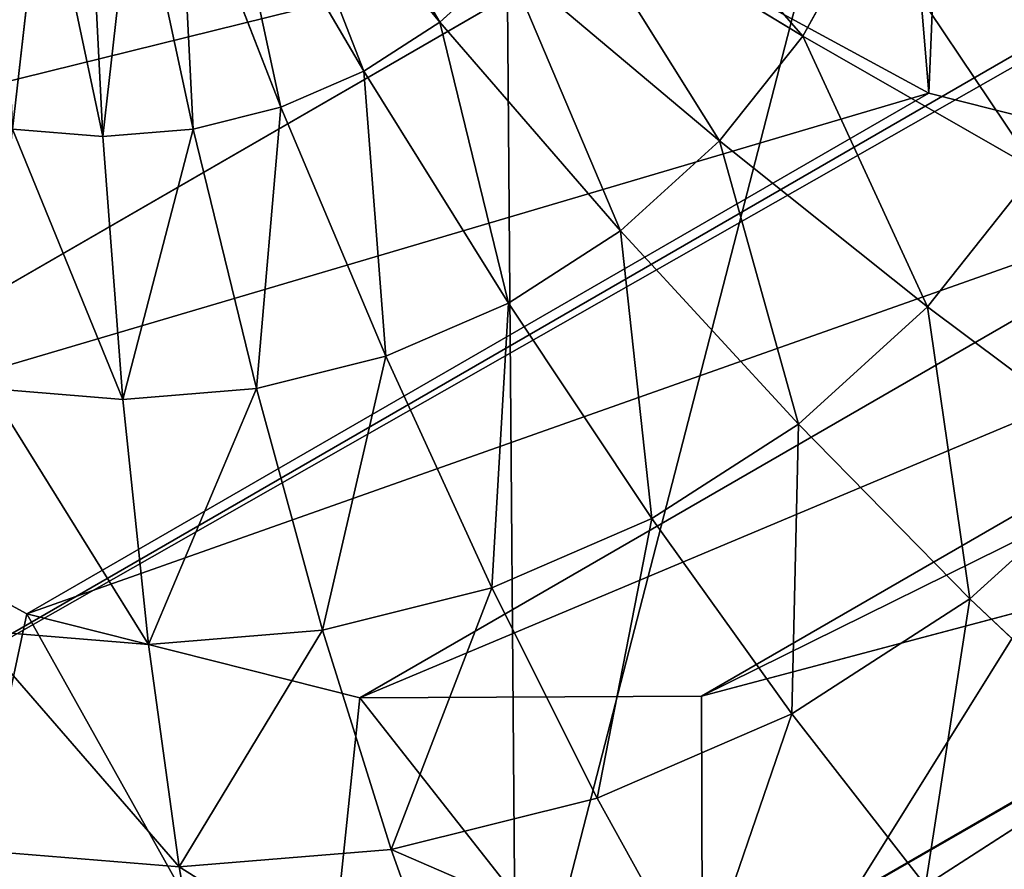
# Model space of a CAD drawing. Extents: x 80 to 596, y 77 to 1633.
# Tile 9 of 256: x 84.1 to 86.8, y 180.87 to 183.21. Entities that reach past the tile are written whole.
import ezdxf

# ---------------------------------------------------------------- set-up
doc = ezdxf.new("R2010")
doc.units = 0
doc.header["$LTSCALE"] = 25.4
doc.layers.get('0').update_dxf_attribs({"color": 13, "linetype": 'CONTINUOUS'})

# ---------------------------------------------------------------- blocks, each defined once
blk = doc.blocks.new('CADILLAC-III-8190-7988-799')
at = {"color": 250}
for p, q in [((-15.2311, 319.2719, 1447.3213), (-254.837, 180.9353, 23.9618)), ((-15.2311, 319.2719, 1447.3213), (-254.837, 180.9353, 23.9618)), ((-12.8344, 318.6058, 1446.9825), (-252.4402, 180.2693, 23.623)), ((-12.8344, 318.6058, 1446.9825), (-252.4402, 180.2693, 23.623))]:
    blk.add_line(p, q, dxfattribs=at)
at = {"color": 18}
for p, q in [((-253.1472, 183.8036, 16.3211), (-252.6501, 183.199, 16.4559)), ((-253.1472, 183.8036, 16.3211), (-252.6501, 183.199, 16.4559)), ((-253.2524, 183.7357, 16.3454), (-252.8587, 183.0645, 16.5041)), ((-253.2524, 183.7357, 16.3454), (-252.8587, 183.0645, 16.5041)), ((-253.3674, 183.6859, 16.3696), (-253.0865, 182.9658, 16.552)), ((-253.3674, 183.6859, 16.3696), (-253.0865, 182.9658, 16.552)), ((-253.7397, 183.6555, 16.4352), (-253.8246, 182.9054, 16.6821)), ((-253.7397, 183.6555, 16.4352), (-253.8246, 182.9054, 16.6821)), ((-253.489, 183.6555, 16.393), (-253.3276, 182.9055, 16.5985)), ((-253.489, 183.6555, 16.393), (-253.3276, 182.9055, 16.5985)), ((-253.5758, 182.8852, 16.6422), (-253.6142, 183.6453, 16.4151)), ((-253.5758, 182.8852, 16.6422), (-253.6142, 183.6453, 16.4151)), ((-252.3116, 183.5609, 16.3637), (-251.6525, 183.161, 16.5547)), ((-252.3116, 183.5609, 16.3637), (-251.6525, 183.161, 16.5547)), ((-251.6525, 183.161, 16.5547), (-251.4735, 183.4832, 16.4933)), ((-251.6525, 183.161, 16.5547), (-251.4735, 183.4832, 16.4933)), ((-252.1387, 183.4567, 38.5432), (-254.6173, 182.0257, 23.8188)), ((-252.1387, 183.4567, 38.5432), (-254.6173, 182.0257, 23.8188)), ((-252.1387, 183.4567, 38.5432), (-251.3061, 183.0041, 38.4471)), ((-252.1387, 183.4567, 38.5432), (-251.3061, 183.0041, 38.4471)), ((-252.6501, 183.199, 16.4559), (-252.4662, 183.366, 16.4087)), ((-252.6501, 183.199, 16.4559), (-252.4662, 183.366, 16.4087)), ((-252.4662, 183.366, 16.4087), (-251.881, 182.8728, 16.6212)), ((-252.4662, 183.366, 16.4087), (-251.881, 182.8728, 16.6212)), ((-252.8587, 183.0645, 16.5041), (-252.6501, 183.199, 16.4559)), ((-252.8587, 183.0645, 16.5041), (-252.6501, 183.199, 16.4559)), ((-252.6501, 183.199, 16.4559), (-252.1529, 182.626, 16.691)), ((-252.6501, 183.199, 16.4559), (-252.1529, 182.626, 16.691)), ((-251.881, 182.8728, 16.6212), (-251.6525, 183.161, 16.5547)), ((-251.881, 182.8728, 16.6212), (-251.6525, 183.161, 16.5547)), ((-251.6525, 183.161, 16.5547), (-251.0109, 182.7932, 16.8443)), ((-251.6525, 183.161, 16.5547), (-251.0109, 182.7932, 16.8443)), ((-253.0865, 182.9658, 16.552), (-252.8587, 183.0645, 16.5041)), ((-253.0865, 182.9658, 16.552), (-252.8587, 183.0645, 16.5041)), ((-252.8587, 183.0645, 16.5041), (-252.4612, 182.4271, 16.7622)), ((-252.8587, 183.0645, 16.5041), (-252.4612, 182.4271, 16.7622)), ((-251.3061, 183.0041, 38.4471), (-253.7848, 181.573, 23.7227)), ((-251.3061, 183.0041, 38.4471), (-253.7848, 181.573, 23.7227)), ((-251.3061, 183.0041, 38.4471), (-250.3914, 182.7729, 38.3156)), ((-251.3061, 183.0041, 38.4471), (-250.3914, 182.7729, 38.3156)), ((-253.3276, 182.9055, 16.5985), (-253.0865, 182.9658, 16.552)), ((-253.3276, 182.9055, 16.5985), (-253.0865, 182.9658, 16.552)), ((-253.0865, 182.9658, 16.552), (-252.7979, 182.2812, 16.833)), ((-253.0865, 182.9658, 16.552), (-252.7979, 182.2812, 16.833)), ((-253.5758, 182.8852, 16.6422), (-253.8246, 182.9054, 16.6821)), ((-253.5758, 182.8852, 16.6422), (-253.8246, 182.9054, 16.6821)), ((-253.5758, 182.8852, 16.6422), (-253.3276, 182.9055, 16.5985)), ((-253.5758, 182.8852, 16.6422), (-253.3276, 182.9055, 16.5985)), ((-253.3276, 182.9055, 16.5985), (-253.1542, 182.1922, 16.9017)), ((-253.3276, 182.9055, 16.5985), (-253.1542, 182.1922, 16.9017)), ((-253.5211, 182.1622, 16.9664), (-253.5758, 182.8852, 16.6422)), ((-253.5211, 182.1622, 16.9664), (-253.5758, 182.8852, 16.6422)), ((-252.1529, 182.626, 16.691), (-251.881, 182.8728, 16.6212)), ((-252.1529, 182.626, 16.691), (-251.881, 182.8728, 16.6212)), ((-251.881, 182.8728, 16.6212), (-251.3092, 182.4169, 16.9311)), ((-251.881, 182.8728, 16.6212), (-251.3092, 182.4169, 16.9311)), ((-251.3092, 182.4169, 16.9311), (-251.0109, 182.7932, 16.8443)), ((-251.3092, 182.4169, 16.9311), (-251.0109, 182.7932, 16.8443)), ((-250.3914, 182.7729, 38.3156), (-252.8701, 181.3418, 23.5912)), ((-250.3914, 182.7729, 38.3156), (-252.8701, 181.3418, 23.5912)), ((-249.4522, 182.7776, 38.157), (-251.9309, 181.3466, 23.4326)), ((-249.4522, 182.7776, 38.157), (-251.9309, 181.3466, 23.4326)), ((-252.4612, 182.4271, 16.7622), (-252.1529, 182.626, 16.691)), ((-252.4612, 182.4271, 16.7622), (-252.1529, 182.626, 16.691)), ((-252.1529, 182.626, 16.691), (-251.6642, 182.0947, 17.0222)), ((-252.1529, 182.626, 16.691), (-251.6642, 182.0947, 17.0222)), ((-252.7979, 182.2812, 16.833), (-252.4612, 182.4271, 16.7622)), ((-252.7979, 182.2812, 16.833), (-252.4612, 182.4271, 16.7622)), ((-252.4612, 182.4271, 16.7622), (-252.0668, 181.8349, 17.1152)), ((-252.4612, 182.4271, 16.7622), (-252.0668, 181.8349, 17.1152)), ((-251.6642, 182.0947, 17.0222), (-251.3092, 182.4169, 16.9311)), ((-251.6642, 182.0947, 17.0222), (-251.3092, 182.4169, 16.9311)), ((-251.3092, 182.4169, 16.9311), (-250.7608, 182.0063, 17.3329)), ((-251.3092, 182.4169, 16.9311), (-250.7608, 182.0063, 17.3329)), ((-253.1542, 182.1922, 16.9017), (-252.7979, 182.2812, 16.833)), ((-253.1542, 182.1922, 16.9017), (-252.7979, 182.2812, 16.833)), ((-252.7979, 182.2812, 16.833), (-252.5065, 181.6444, 17.2077)), ((-252.7979, 182.2812, 16.833), (-252.5065, 181.6444, 17.2077)), ((-253.5211, 182.1622, 16.9664), (-253.8889, 182.192, 17.0254)), ((-253.5211, 182.1622, 16.9664), (-253.8889, 182.192, 17.0254)), ((-253.5211, 182.1622, 16.9664), (-253.1542, 182.1922, 16.9017)), ((-253.5211, 182.1622, 16.9664), (-253.1542, 182.1922, 16.9017)), ((-253.1542, 182.1922, 16.9017), (-252.972, 181.5281, 17.2974)), ((-253.1542, 182.1922, 16.9017), (-252.972, 181.5281, 17.2974)), ((-253.451, 181.4889, 17.3818), (-253.5211, 182.1622, 16.9664)), ((-253.451, 181.4889, 17.3818), (-253.5211, 182.1622, 16.9664)), ((-252.0668, 181.8349, 17.1152), (-251.6642, 182.0947, 17.0222)), ((-252.0668, 181.8349, 17.1152), (-251.6642, 182.0947, 17.0222)), ((-251.6642, 182.0947, 17.0222), (-251.1928, 181.6142, 17.4438)), ((-251.6642, 182.0947, 17.0222), (-251.1928, 181.6142, 17.4438)), ((-254.6173, 182.0257, 23.8188), (-253.7848, 181.573, 23.7227)), ((-254.6173, 182.0257, 23.8188), (-253.7848, 181.573, 23.7227)), ((-251.1928, 181.6142, 17.4438), (-250.7608, 182.0063, 17.3329)), ((-251.1928, 181.6142, 17.4438), (-250.7608, 182.0063, 17.3329)), ((-252.5065, 181.6444, 17.2077), (-252.0668, 181.8349, 17.1152)), ((-252.5065, 181.6444, 17.2077), (-252.0668, 181.8349, 17.1152)), ((-252.0668, 181.8349, 17.1152), (-251.6826, 181.2982, 17.5569)), ((-252.0668, 181.8349, 17.1152), (-251.6826, 181.2982, 17.5569)), ((-252.972, 181.5281, 17.2974), (-252.5065, 181.6444, 17.2077)), ((-252.972, 181.5281, 17.2974), (-252.5065, 181.6444, 17.2077)), ((-252.5065, 181.6444, 17.2077), (-252.2176, 181.0664, 17.6695)), ((-252.5065, 181.6444, 17.2077), (-252.2176, 181.0664, 17.6695)), ((-251.6826, 181.2982, 17.5569), (-251.1928, 181.6142, 17.4438)), ((-251.6826, 181.2982, 17.5569), (-251.1928, 181.6142, 17.4438)), ((-251.1928, 181.6142, 17.4438), (-250.7467, 181.1931, 17.9483)), ((-251.1928, 181.6142, 17.4438), (-250.7467, 181.1931, 17.9483)), ((-253.7848, 181.573, 23.7227), (-252.8701, 181.3418, 23.5912)), ((-253.7848, 181.573, 23.7227), (-252.8701, 181.3418, 23.5912)), ((-251.9309, 181.3466, 23.4326), (-251.0261, 181.587, 23.2569)), ((-251.9309, 181.3466, 23.4326), (-251.0261, 181.587, 23.2569)), ((-253.451, 181.4889, 17.3818), (-253.9314, 181.5279, 17.4589)), ((-253.451, 181.4889, 17.3818), (-253.9314, 181.5279, 17.4589)), ((-253.451, 181.4889, 17.3818), (-252.972, 181.5281, 17.2974)), ((-253.451, 181.4889, 17.3818), (-252.972, 181.5281, 17.2974)), ((-252.972, 181.5281, 17.2974), (-252.7839, 180.9249, 17.7786)), ((-252.972, 181.5281, 17.2974), (-252.7839, 180.9249, 17.7786)), ((-253.3668, 180.8772, 17.8814), (-253.451, 181.4889, 17.3818)), ((-253.3668, 180.8772, 17.8814), (-253.451, 181.4889, 17.3818)), ((-252.8701, 181.3418, 23.5912), (-251.9309, 181.3466, 23.4326)), ((-252.8701, 181.3418, 23.5912), (-251.9309, 181.3466, 23.4326)), ((-252.2176, 181.0664, 17.6695), (-251.6826, 181.2982, 17.5569)), ((-252.2176, 181.0664, 17.6695), (-251.6826, 181.2982, 17.5569)), ((-251.6826, 181.2982, 17.5569), (-251.3153, 180.8264, 18.0797)), ((-251.6826, 181.2982, 17.5569), (-251.3153, 180.8264, 18.0797)), ((-251.3153, 180.8264, 18.0797), (-250.7467, 181.1931, 17.9483)), ((-251.3153, 180.8264, 18.0797), (-250.7467, 181.1931, 17.9483)), ((-252.7839, 180.9249, 17.7786), (-252.2176, 181.0664, 17.6695)), ((-252.7839, 180.9249, 17.7786), (-252.2176, 181.0664, 17.6695)), ((-252.2176, 181.0664, 17.6695), (-251.9362, 180.5574, 18.2104)), ((-252.2176, 181.0664, 17.6695), (-251.9362, 180.5574, 18.2104)), ((-253.3668, 180.8772, 17.8814), (-253.9513, 180.9247, 17.9752)), ((-253.3668, 180.8772, 17.8814), (-253.9513, 180.9247, 17.9752)), ((-253.3668, 180.8772, 17.8814), (-252.7839, 180.9249, 17.7786)), ((-253.3668, 180.8772, 17.8814), (-252.7839, 180.9249, 17.7786)), ((-252.7839, 180.9249, 17.7786), (-252.5934, 180.3931, 18.337)), ((-252.7839, 180.9249, 17.7786), (-252.5934, 180.3931, 18.337)), ((-253.2699, 180.3377, 18.4562), (-253.3668, 180.8772, 17.8814)), ((-253.2699, 180.3377, 18.4562), (-253.3668, 180.8772, 17.8814))]:
    blk.add_line(p, q, dxfattribs=at)
at = {"color": 250}
mesh = blk.add_polyface(dxfattribs=at)
corners = [(-16.996, 321.0531, 1447.4452), (-257.262, 185.1356, 23.9618), (-256.6019, 182.7165, 24.0858), (-17.6561, 323.4721, 1447.3213)]
mesh.append_faces([[corners[k] for k in face] for face in [(0, 1, 2), (1, 0, 3)]], dxfattribs={"vtx0": -1, "color": 250})
mesh = blk.add_polyface(dxfattribs=at)
corners = [(-15.2311, 319.2719, 1447.3213), (-256.6019, 182.7165, 24.0858), (-254.837, 180.9353, 23.9618), (-16.996, 321.0531, 1447.4452)]
mesh.append_faces([[corners[k] for k in face] for face in [(0, 1, 2), (1, 0, 3)]], dxfattribs={"vtx0": -1, "color": 250})
mesh = blk.add_polyface(dxfattribs=at)
corners = [(-12.8344, 318.6058, 1446.9825), (-254.837, 180.9353, 23.9618), (-252.4402, 180.2693, 23.623), (-15.2311, 319.2719, 1447.3213)]
mesh.append_faces([[corners[k] for k in face] for face in [(0, 1, 2), (1, 0, 3)]], dxfattribs={"vtx0": -1, "color": 250})
mesh = blk.add_polyface(dxfattribs=at)
corners = [(-10.4479, 319.2333, 1446.5198), (-252.4402, 180.2693, 23.623), (-250.0538, 180.8968, 23.1603), (-12.8344, 318.6058, 1446.9825)]
mesh.append_faces([[corners[k] for k in face] for face in [(0, 1, 2), (1, 0, 3)]], dxfattribs={"vtx0": -1, "color": 250})
at = {"color": 18}
mesh = blk.add_polyface(dxfattribs=at)
corners = [(-253.6659, 185.8007, 38.5725), (-253.5881, 187.6789, 38.3769), (-253.7446, 186.7467, 38.4938), (-253.3569, 184.9004, 38.608), (-253.2061, 188.5389, 38.229), (-252.8369, 184.1023, 38.598), (-252.6227, 189.2725, 38.0595), (-252.1387, 183.4567, 38.5432), (-251.8744, 189.8337, 37.879), (-251.3061, 183.0041, 38.4471), (-251.0084, 190.1871, 37.6988), (-250.3914, 182.7729, 38.3156), (-250.0791, 190.3107, 37.5304), (-249.4522, 182.7776, 38.157), (-249.1448, 190.1965, 37.3842), (-248.5474, 183.018, 37.9813), (-248.2642, 189.8519, 37.2695), (-247.7339, 183.479, 37.7996), (-247.4928, 189.2984, 37.1934), (-247.0628, 184.1315, 37.6232), (-246.8788, 188.5709, 37.1608), (-246.5762, 184.9346, 37.4632), (-246.461, 187.715, 37.1736), (-246.3048, 185.8379, 37.3297), (-246.2656, 186.7845, 37.2311)]
mesh.append_faces([[corners[k] for k in face] for face in [(0, 1, 2), (22, 23, 24)]], dxfattribs={"vtx0": -1, "color": 18})
mesh.append_faces([[corners[k] for k in face] for face in [(1, 3, 4), (4, 5, 6), (6, 7, 8), (8, 9, 10), (10, 11, 12), (12, 13, 14), (14, 15, 16), (16, 17, 18), (18, 19, 20), (20, 21, 22)]], dxfattribs={"vtx0": -1, "vtx1": -1, "color": 18})
mesh.append_faces([[corners[k] for k in face] for face in [(1, 0, 3), (4, 3, 5), (6, 5, 7), (8, 7, 9), (10, 9, 11), (12, 11, 13), (14, 13, 15), (16, 15, 17), (18, 17, 19), (20, 19, 21), (22, 21, 23)]], dxfattribs={"vtx0": -1, "vtx2": -1, "color": 18})
mesh = blk.add_polyface(dxfattribs=at)
corners = [(-257.3421, 184.3524, 24.0514), (-257.2352, 186.4875, 23.8259), (-257.4038, 185.4277, 23.9573), (-257.053, 183.3119, 24.1038), (-256.8443, 187.4824, 23.6634), (-256.55, 182.3548, 24.1122), (-256.2491, 188.3657, 23.4773), (-256.2233, 185.3156, 23.7694), (-256.1446, 184.3696, 23.8481), (-255.8567, 181.526, 24.076), (-255.8355, 183.4693, 23.8836), (-255.0054, 180.8642, 23.997), (-255.3156, 182.6713, 23.8736), (-254.6173, 182.0257, 23.8188), (-254.0359, 180.4003, 23.8789), (-253.7848, 181.573, 23.7227), (-252.9937, 180.156, 23.7272), (-252.8701, 181.3418, 23.5912), (-251.9274, 180.1427, 23.549), (-251.9309, 181.3466, 23.4326), (-251.0261, 181.587, 23.2569), (-250.8868, 180.3611, 23.3526), (-250.2126, 182.0479, 23.0752), (-249.9207, 180.8009, 23.1472), (-249.5414, 182.7005, 22.8988), (-249.0742, 181.4417, 22.9425), (-249.0549, 183.5036, 22.7388), (-248.387, 182.2533, 22.7479), (-248.7835, 184.4068, 22.6053), (-248.7442, 185.3534, 22.5067), (-248.7324, 188.2722, 22.2211), (-248.1307, 187.374, 22.2071), (-247.891, 183.1979, 22.5726), (-247.7323, 186.3693, 22.2376), (-247.6096, 184.2313, 22.4248), (-247.5558, 185.3052, 22.3114), (-256.0668, 186.2479, 23.6525), (-255.4777, 189.0961, 23.2765), (-255.6848, 187.1078, 23.5046), (-255.1013, 187.8414, 23.3351), (-254.5661, 189.6396, 23.0702), (-254.3531, 188.4026, 23.1546), (-253.5569, 189.9706, 22.8681), (-253.4871, 188.7561, 22.9744), (-252.4973, 190.0738, 22.6797), (-252.5578, 188.8796, 22.806), (-251.6235, 188.7655, 22.6598), (-251.4368, 189.9443, 22.5138), (-250.7429, 188.4209, 22.5451), (-250.425, 189.5881, 22.3781), (-249.9714, 187.8674, 22.469), (-249.5092, 189.0219, 22.279), (-249.3575, 187.1398, 22.4363), (-248.9397, 186.2839, 22.4492)]
mesh.append_faces([[corners[k] for k in face] for face in [(0, 1, 2), (33, 34, 35)]], dxfattribs={"vtx0": -1, "color": 18})
mesh.append_faces([[corners[k] for k in face] for face in [(1, 3, 4), (4, 5, 6), (7, 5, 8), (8, 9, 10), (10, 11, 12), (12, 11, 13), (13, 14, 15), (15, 16, 17), (17, 18, 19), (19, 18, 20), (20, 21, 22), (22, 23, 24), (24, 25, 26), (26, 27, 28), (28, 27, 29), (30, 27, 31), (31, 32, 33), (6, 36, 37), (36, 6, 7), (37, 39, 40), (40, 41, 42), (42, 43, 44), (44, 46, 47), (47, 48, 49), (49, 50, 51), (51, 52, 30)]], dxfattribs={"vtx0": -1, "vtx1": -1, "color": 18})
mesh.append_faces([[corners[k] for k in face] for face in [(6, 5, 7), (29, 27, 30)]], dxfattribs={"vtx0": -1, "vtx1": -1, "vtx2": -1, "color": 18})
mesh.append_faces([[corners[k] for k in face] for face in [(1, 0, 3), (4, 3, 5), (8, 5, 9), (10, 9, 11), (13, 11, 14), (15, 14, 16), (17, 16, 18), (20, 18, 21), (22, 21, 23), (24, 23, 25), (26, 25, 27), (31, 27, 32), (33, 32, 34), (37, 36, 38), (37, 38, 39), (40, 39, 41), (42, 41, 43), (44, 43, 45), (44, 45, 46), (47, 46, 48), (49, 48, 50), (51, 50, 52), (30, 52, 53), (30, 53, 29)]], dxfattribs={"vtx0": -1, "vtx2": -1, "color": 18})
at = {"color": 250}
mesh = blk.add_polyface(dxfattribs=at)
corners = [(-256.6405, 187.5443, 23.623), (-256.6019, 182.7165, 24.0858), (-257.262, 185.1356, 23.9618), (-254.9038, 189.2972, 23.1603), (-254.837, 180.9353, 23.9618), (-252.5174, 189.9247, 22.6976), (-252.4402, 180.2693, 23.623), (-250.1207, 189.2586, 22.3589), (-250.0538, 180.8968, 23.1603), (-248.3558, 187.4774, 22.2349), (-248.3172, 182.6497, 22.6976), (-247.6957, 185.0584, 22.3589)]
mesh.append_faces([[corners[k] for k in face] for face in [(0, 1, 2), (10, 9, 11)]], dxfattribs={"vtx0": -1, "color": 250})
mesh.append_faces([[corners[k] for k in face] for face in [(1, 3, 4), (4, 5, 6), (6, 7, 8), (8, 9, 10)]], dxfattribs={"vtx0": -1, "vtx1": -1, "color": 250})
mesh.append_faces([[corners[k] for k in face] for face in [(1, 0, 3), (4, 3, 5), (6, 5, 7), (8, 7, 9)]], dxfattribs={"vtx0": -1, "vtx2": -1, "color": 250})
at = {"color": 18}
mesh = blk.add_polyface(dxfattribs=at)
corners = [(-252.8369, 184.1023, 38.598), (-255.8355, 183.4693, 23.8836), (-255.3156, 182.6713, 23.8736), (-253.3569, 184.9004, 38.608)]
mesh.append_faces([[corners[k] for k in face] for face in [(0, 1, 2), (1, 0, 3)]], dxfattribs={"vtx0": -1, "color": 18})
mesh = blk.add_polyface(dxfattribs=at)
corners = [(-252.1387, 183.4567, 38.5432), (-255.3156, 182.6713, 23.8736), (-254.6173, 182.0257, 23.8188), (-252.8369, 184.1023, 38.598)]
mesh.append_faces([[corners[k] for k in face] for face in [(0, 1, 2), (1, 0, 3)]], dxfattribs={"vtx0": -1, "color": 18})
mesh = blk.add_polyface(dxfattribs=at)
corners = [(-253.0544, 183.8878, 16.2973), (-252.6501, 183.199, 16.4559), (-253.1472, 183.8036, 16.3211), (-252.4662, 183.366, 16.4087)]
mesh.append_faces([[corners[k] for k in face] for face in [(0, 1, 2), (1, 0, 3)]], dxfattribs={"vtx0": -1, "color": 18})
mesh = blk.add_polyface(dxfattribs=at)
corners = [(-253.1472, 183.8036, 16.3211), (-252.8587, 183.0645, 16.5041), (-253.2524, 183.7357, 16.3454), (-252.6501, 183.199, 16.4559)]
mesh.append_faces([[corners[k] for k in face] for face in [(0, 1, 2), (1, 0, 3)]], dxfattribs={"vtx0": -1, "color": 18})
mesh = blk.add_polyface(dxfattribs=at)
corners = [(-252.1904, 183.7789, 16.3221), (-251.6525, 183.161, 16.5547), (-252.3116, 183.5609, 16.3637), (-251.4735, 183.4832, 16.4933)]
mesh.append_faces([[corners[k] for k in face] for face in [(0, 1, 2), (1, 0, 3)]], dxfattribs={"vtx0": -1, "color": 18})
mesh = blk.add_polyface(dxfattribs=at)
corners = [(-253.2524, 183.7357, 16.3454), (-253.0865, 182.9658, 16.552), (-253.3674, 183.6859, 16.3696), (-252.8587, 183.0645, 16.5041)]
mesh.append_faces([[corners[k] for k in face] for face in [(0, 1, 2), (1, 0, 3)]], dxfattribs={"vtx0": -1, "color": 18})
mesh = blk.add_polyface(dxfattribs=at)
corners = [(-253.8623, 183.6858, 16.4529), (-253.8246, 182.9054, 16.6821), (-254.0677, 182.9656, 16.7172), (-253.7397, 183.6555, 16.4352)]
mesh.append_faces([[corners[k] for k in face] for face in [(0, 1, 2), (1, 0, 3)]], dxfattribs={"vtx0": -1, "color": 18})
mesh = blk.add_polyface(dxfattribs=at)
corners = [(-253.3674, 183.6859, 16.3696), (-253.3276, 182.9055, 16.5985), (-253.489, 183.6555, 16.393), (-253.0865, 182.9658, 16.552)]
mesh.append_faces([[corners[k] for k in face] for face in [(0, 1, 2), (1, 0, 3)]], dxfattribs={"vtx0": -1, "color": 18})
mesh = blk.add_polyface(dxfattribs=at)
corners = [(-253.7397, 183.6555, 16.4352), (-253.5758, 182.8852, 16.6422), (-253.8246, 182.9054, 16.6821), (-253.6142, 183.6453, 16.4151)]
mesh.append_faces([[corners[k] for k in face] for face in [(0, 1, 2), (1, 0, 3)]], dxfattribs={"vtx0": -1, "color": 18})
mesh = blk.add_polyface(dxfattribs=at)
corners = [(-253.489, 183.6555, 16.393), (-253.5758, 182.8852, 16.6422), (-253.6142, 183.6453, 16.4151), (-253.3276, 182.9055, 16.5985)]
mesh.append_faces([[corners[k] for k in face] for face in [(0, 1, 2), (1, 0, 3)]], dxfattribs={"vtx0": -1, "color": 18})
mesh = blk.add_polyface(dxfattribs=at)
corners = [(-252.3116, 183.5609, 16.3637), (-251.881, 182.8728, 16.6212), (-252.4662, 183.366, 16.4087), (-251.6525, 183.161, 16.5547)]
mesh.append_faces([[corners[k] for k in face] for face in [(0, 1, 2), (1, 0, 3)]], dxfattribs={"vtx0": -1, "color": 18})
mesh = blk.add_polyface(dxfattribs=at)
corners = [(-251.4735, 183.4832, 16.4933), (-251.0109, 182.7932, 16.8443), (-251.6525, 183.161, 16.5547), (-250.777, 183.214, 16.764)]
mesh.append_faces([[corners[k] for k in face] for face in [(0, 1, 2), (1, 0, 3)]], dxfattribs={"vtx0": -1, "color": 18})
mesh = blk.add_polyface(dxfattribs=at)
corners = [(-251.3061, 183.0041, 38.4471), (-254.6173, 182.0257, 23.8188), (-253.7848, 181.573, 23.7227), (-252.1387, 183.4567, 38.5432)]
mesh.append_faces([[corners[k] for k in face] for face in [(0, 1, 2), (1, 0, 3)]], dxfattribs={"vtx0": -1, "color": 18})
mesh = blk.add_polyface(dxfattribs=at)
corners = [(-252.4662, 183.366, 16.4087), (-252.1529, 182.626, 16.691), (-252.6501, 183.199, 16.4559), (-251.881, 182.8728, 16.6212)]
mesh.append_faces([[corners[k] for k in face] for face in [(0, 1, 2), (1, 0, 3)]], dxfattribs={"vtx0": -1, "color": 18})
mesh = blk.add_polyface(dxfattribs=at)
corners = [(-252.6501, 183.199, 16.4559), (-252.4612, 182.4271, 16.7622), (-252.8587, 183.0645, 16.5041), (-252.1529, 182.626, 16.691)]
mesh.append_faces([[corners[k] for k in face] for face in [(0, 1, 2), (1, 0, 3)]], dxfattribs={"vtx0": -1, "color": 18})
mesh = blk.add_polyface(dxfattribs=at)
corners = [(-251.6525, 183.161, 16.5547), (-251.3092, 182.4169, 16.9311), (-251.881, 182.8728, 16.6212), (-251.0109, 182.7932, 16.8443)]
mesh.append_faces([[corners[k] for k in face] for face in [(0, 1, 2), (1, 0, 3)]], dxfattribs={"vtx0": -1, "color": 18})
mesh = blk.add_polyface(dxfattribs=at)
corners = [(-252.8587, 183.0645, 16.5041), (-252.7979, 182.2812, 16.833), (-253.0865, 182.9658, 16.552), (-252.4612, 182.4271, 16.7622)]
mesh.append_faces([[corners[k] for k in face] for face in [(0, 1, 2), (1, 0, 3)]], dxfattribs={"vtx0": -1, "color": 18})
mesh = blk.add_polyface(dxfattribs=at)
corners = [(-248.5474, 183.018, 37.9813), (-251.9309, 181.3466, 23.4326), (-251.0261, 181.587, 23.2569), (-249.4522, 182.7776, 38.157)]
mesh.append_faces([[corners[k] for k in face] for face in [(0, 1, 2), (1, 0, 3)]], dxfattribs={"vtx0": -1, "color": 18})
mesh = blk.add_polyface(dxfattribs=at)
corners = [(-250.3914, 182.7729, 38.3156), (-253.7848, 181.573, 23.7227), (-252.8701, 181.3418, 23.5912), (-251.3061, 183.0041, 38.4471)]
mesh.append_faces([[corners[k] for k in face] for face in [(0, 1, 2), (1, 0, 3)]], dxfattribs={"vtx0": -1, "color": 18})
mesh = blk.add_polyface(dxfattribs=at)
corners = [(-253.0865, 182.9658, 16.552), (-253.1542, 182.1922, 16.9017), (-253.3276, 182.9055, 16.5985), (-252.7979, 182.2812, 16.833)]
mesh.append_faces([[corners[k] for k in face] for face in [(0, 1, 2), (1, 0, 3)]], dxfattribs={"vtx0": -1, "color": 18})
mesh = blk.add_polyface(dxfattribs=at)
corners = [(-253.8246, 182.9054, 16.6821), (-253.5211, 182.1622, 16.9664), (-253.8889, 182.192, 17.0254), (-253.5758, 182.8852, 16.6422)]
mesh.append_faces([[corners[k] for k in face] for face in [(0, 1, 2), (1, 0, 3)]], dxfattribs={"vtx0": -1, "color": 18})
mesh = blk.add_polyface(dxfattribs=at)
corners = [(-253.3276, 182.9055, 16.5985), (-253.5211, 182.1622, 16.9664), (-253.5758, 182.8852, 16.6422), (-253.1542, 182.1922, 16.9017)]
mesh.append_faces([[corners[k] for k in face] for face in [(0, 1, 2), (1, 0, 3)]], dxfattribs={"vtx0": -1, "color": 18})
mesh = blk.add_polyface(dxfattribs=at)
corners = [(-251.881, 182.8728, 16.6212), (-251.6642, 182.0947, 17.0222), (-252.1529, 182.626, 16.691), (-251.3092, 182.4169, 16.9311)]
mesh.append_faces([[corners[k] for k in face] for face in [(0, 1, 2), (1, 0, 3)]], dxfattribs={"vtx0": -1, "color": 18})
mesh = blk.add_polyface(dxfattribs=at)
corners = [(-251.0109, 182.7932, 16.8443), (-250.7608, 182.0063, 17.3329), (-251.3092, 182.4169, 16.9311), (-250.3978, 182.4642, 17.2273)]
mesh.append_faces([[corners[k] for k in face] for face in [(0, 1, 2), (1, 0, 3)]], dxfattribs={"vtx0": -1, "color": 18})
mesh = blk.add_polyface(dxfattribs=at)
corners = [(-249.4522, 182.7776, 38.157), (-252.8701, 181.3418, 23.5912), (-251.9309, 181.3466, 23.4326), (-250.3914, 182.7729, 38.3156)]
mesh.append_faces([[corners[k] for k in face] for face in [(0, 1, 2), (1, 0, 3)]], dxfattribs={"vtx0": -1, "color": 18})
mesh = blk.add_polyface(dxfattribs=at)
corners = [(-252.1529, 182.626, 16.691), (-252.0668, 181.8349, 17.1152), (-252.4612, 182.4271, 16.7622), (-251.6642, 182.0947, 17.0222)]
mesh.append_faces([[corners[k] for k in face] for face in [(0, 1, 2), (1, 0, 3)]], dxfattribs={"vtx0": -1, "color": 18})
mesh = blk.add_polyface(dxfattribs=at)
corners = [(-252.4612, 182.4271, 16.7622), (-252.5065, 181.6444, 17.2077), (-252.7979, 182.2812, 16.833), (-252.0668, 181.8349, 17.1152)]
mesh.append_faces([[corners[k] for k in face] for face in [(0, 1, 2), (1, 0, 3)]], dxfattribs={"vtx0": -1, "color": 18})
mesh = blk.add_polyface(dxfattribs=at)
corners = [(-251.3092, 182.4169, 16.9311), (-251.1928, 181.6142, 17.4438), (-251.6642, 182.0947, 17.0222), (-250.7608, 182.0063, 17.3329)]
mesh.append_faces([[corners[k] for k in face] for face in [(0, 1, 2), (1, 0, 3)]], dxfattribs={"vtx0": -1, "color": 18})
mesh = blk.add_polyface(dxfattribs=at)
corners = [(-252.7979, 182.2812, 16.833), (-252.972, 181.5281, 17.2974), (-253.1542, 182.1922, 16.9017), (-252.5065, 181.6444, 17.2077)]
mesh.append_faces([[corners[k] for k in face] for face in [(0, 1, 2), (1, 0, 3)]], dxfattribs={"vtx0": -1, "color": 18})
mesh = blk.add_polyface(dxfattribs=at)
corners = [(-253.8889, 182.192, 17.0254), (-253.451, 181.4889, 17.3818), (-253.9314, 181.5279, 17.4589), (-253.5211, 182.1622, 16.9664)]
mesh.append_faces([[corners[k] for k in face] for face in [(0, 1, 2), (1, 0, 3)]], dxfattribs={"vtx0": -1, "color": 18})
mesh = blk.add_polyface(dxfattribs=at)
corners = [(-253.1542, 182.1922, 16.9017), (-253.451, 181.4889, 17.3818), (-253.5211, 182.1622, 16.9664), (-252.972, 181.5281, 17.2974)]
mesh.append_faces([[corners[k] for k in face] for face in [(0, 1, 2), (1, 0, 3)]], dxfattribs={"vtx0": -1, "color": 18})
mesh = blk.add_polyface(dxfattribs=at)
corners = [(-251.6642, 182.0947, 17.0222), (-251.6826, 181.2982, 17.5569), (-252.0668, 181.8349, 17.1152), (-251.1928, 181.6142, 17.4438)]
mesh.append_faces([[corners[k] for k in face] for face in [(0, 1, 2), (1, 0, 3)]], dxfattribs={"vtx0": -1, "color": 18})
mesh = blk.add_polyface(dxfattribs=at)
corners = [(-250.7608, 182.0063, 17.3329), (-250.7467, 181.1931, 17.9483), (-251.1928, 181.6142, 17.4438), (-250.2454, 181.6482, 17.8197)]
mesh.append_faces([[corners[k] for k in face] for face in [(0, 1, 2), (1, 0, 3)]], dxfattribs={"vtx0": -1, "color": 18})
mesh = blk.add_polyface(dxfattribs=at)
corners = [(-252.0668, 181.8349, 17.1152), (-252.2176, 181.0664, 17.6695), (-252.5065, 181.6444, 17.2077), (-251.6826, 181.2982, 17.5569)]
mesh.append_faces([[corners[k] for k in face] for face in [(0, 1, 2), (1, 0, 3)]], dxfattribs={"vtx0": -1, "color": 18})
mesh = blk.add_polyface(dxfattribs=at)
corners = [(-252.5065, 181.6444, 17.2077), (-252.7839, 180.9249, 17.7786), (-252.972, 181.5281, 17.2974), (-252.2176, 181.0664, 17.6695)]
mesh.append_faces([[corners[k] for k in face] for face in [(0, 1, 2), (1, 0, 3)]], dxfattribs={"vtx0": -1, "color": 18})
mesh = blk.add_polyface(dxfattribs=at)
corners = [(-251.1928, 181.6142, 17.4438), (-251.3153, 180.8264, 18.0797), (-251.6826, 181.2982, 17.5569), (-250.7467, 181.1931, 17.9483)]
mesh.append_faces([[corners[k] for k in face] for face in [(0, 1, 2), (1, 0, 3)]], dxfattribs={"vtx0": -1, "color": 18})
mesh = blk.add_polyface(dxfattribs=at)
corners = [(-253.9314, 181.5279, 17.4589), (-253.3668, 180.8772, 17.8814), (-253.9513, 180.9247, 17.9752), (-253.451, 181.4889, 17.3818)]
mesh.append_faces([[corners[k] for k in face] for face in [(0, 1, 2), (1, 0, 3)]], dxfattribs={"vtx0": -1, "color": 18})
mesh = blk.add_polyface(dxfattribs=at)
corners = [(-252.972, 181.5281, 17.2974), (-253.3668, 180.8772, 17.8814), (-253.451, 181.4889, 17.3818), (-252.7839, 180.9249, 17.7786)]
mesh.append_faces([[corners[k] for k in face] for face in [(0, 1, 2), (1, 0, 3)]], dxfattribs={"vtx0": -1, "color": 18})
mesh = blk.add_polyface(dxfattribs=at)
corners = [(-251.6826, 181.2982, 17.5569), (-251.9362, 180.5574, 18.2104), (-252.2176, 181.0664, 17.6695), (-251.3153, 180.8264, 18.0797)]
mesh.append_faces([[corners[k] for k in face] for face in [(0, 1, 2), (1, 0, 3)]], dxfattribs={"vtx0": -1, "color": 18})
mesh = blk.add_polyface(dxfattribs=at)
corners = [(-250.7832, 180.5339, 18.6323), (-251.3153, 180.8264, 18.0797), (-250.7467, 181.1931, 17.9483)]
mesh.append_faces([[corners[k] for k in face] for face in [(0, 1, 2)]], dxfattribs={"color": 18})
mesh = blk.add_polyface(dxfattribs=at)
corners = [(-251.9362, 180.5574, 18.2104), (-252.7839, 180.9249, 17.7786), (-252.2176, 181.0664, 17.6695), (-252.5934, 180.3931, 18.337)]
mesh.append_faces([[corners[k] for k in face] for face in [(0, 1, 2), (1, 0, 3)]], dxfattribs={"vtx0": -1, "color": 18})
mesh = blk.add_polyface(dxfattribs=at)
corners = [(-253.2699, 180.3377, 18.4562), (-253.9513, 180.9247, 17.9752), (-253.3668, 180.8772, 17.8814), (-253.9483, 180.3928, 18.5651)]
mesh.append_faces([[corners[k] for k in face] for face in [(0, 1, 2), (1, 0, 3)]], dxfattribs={"vtx0": -1, "color": 18})
mesh = blk.add_polyface(dxfattribs=at)
corners = [(-252.5934, 180.3931, 18.337), (-253.3668, 180.8772, 17.8814), (-252.7839, 180.9249, 17.7786), (-253.2699, 180.3377, 18.4562)]
mesh.append_faces([[corners[k] for k in face] for face in [(0, 1, 2), (1, 0, 3)]], dxfattribs={"vtx0": -1, "color": 18})
blk = doc.blocks.new('GRUPUJ_1')
at = {"color": 0}
blk.add_blockref('CADILLAC-III-8190-7988-799', (258.0665, -77.4909, -7.1114), dxfattribs=at)

msp = doc.modelspace()

# ---------------------------------------------------------------- block references
at = {"color": 0}
msp.add_blockref('GRUPUJ_1', (79.8335, 77.4909, -7.9886), dxfattribs=at)

doc.saveas('drawing.dxf')
